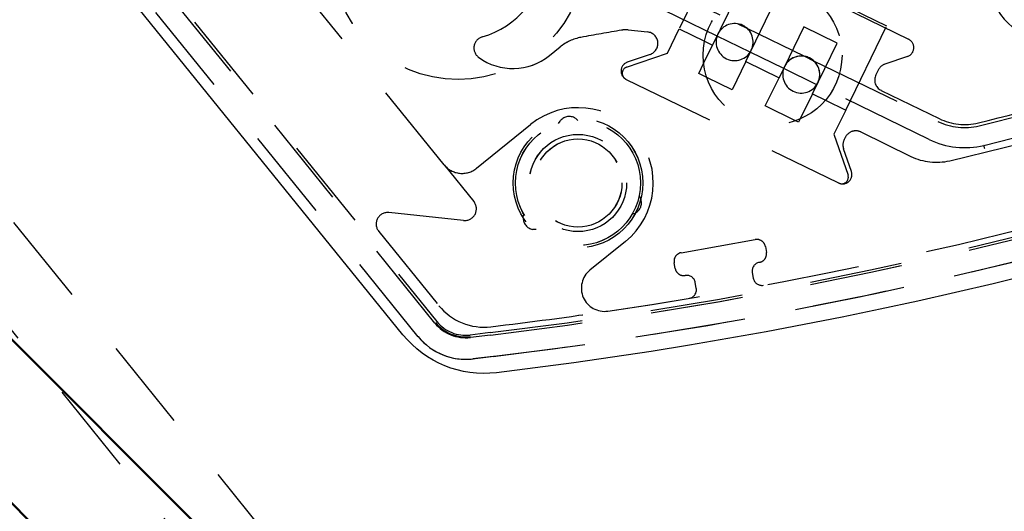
# Model space of a CAD drawing. Extents: x -7591 to -2491, y 6498 to 10061.
# Tile 105 of 125: x -3583 to -3540, y 8317 to 8338. Entities that reach past the tile are written whole.
import ezdxf

# ---------------------------------------------------------------- set-up
doc = ezdxf.new("R2010")
doc.units = 0
doc.header["$MEASUREMENT"] = 0
doc.linetypes.add('HIDDEN', pattern=[7, 4, -3])
doc.layers.get('0').update_dxf_attribs({"linetype": 'CONTINUOUS'})
doc.layers.add('LE_ALL', color=7, linetype='CONTINUOUS', lineweight=50)
doc.layers.add('LE_HIDDEN', color=7, linetype='CONTINUOUS')

msp = doc.modelspace()

# ---------------------------------------------------------------- linework, layer by layer
for points in [[(-3319.187, 8334.814, 0.111006), (-4057.655, 9007.303, 0.000315), (-4060.148, 9008.72, 0.005079), (-4100.612, 9031.15, 0.000315), (-4103.135, 9032.513, 0.252871), (-6267.968, 9031.15, 0.005079), (-6308.432, 9008.72, 0.111325), (-7049.393, 8334.814)], [(-3406.834, 8448.295, -0.288392), (-3562.097, 8322.565, -0.257807), (-3566.129, 8324.201), (-3580.399, 8341.823, -0.257806), (-3581.161, 8346.107, -0.288392), (-3425.898, 8471.837, -0.257808), (-3421.866, 8470.201), (-3407.596, 8452.579, -0.257806), (-3406.834, 8448.295)]]:
    msp.add_lwpolyline(points, format="xyb")
for radius, start, end in [(2396.874, 31.73211, 148.26789), (2391.874, 31.73211, 148.26789), (2372, 31.75, 148.25), (2370, 31.798351, 148.201649), (2345, 32.749986, 147.249993), (2266.165, 35.008825, 144.991175), (2258.065, 35.008857, 144.991143), (2247.115, 35.0089, 144.9911), (2040, 31.798351, 148.201649), (1950, 32.04534, 147.95466), (2025, 32.749986, 50.749986)]:
    msp.add_arc((-5184.29, 7028.429), radius, start, end)
at = {"layer": 'LE_ALL'}
for p, q in [((-3491.212, 8232.189), (-3980.53, 8721.507)), ((-3498.283, 8232.189), (-3980.53, 8714.436))]:
    msp.add_line(p, q, dxfattribs=at)
msp.add_arc((-5184.29, 7028.429), 2000, 31.75, 90, dxfattribs=at)
at = {"layer": 'LE_HIDDEN', "color": 1, "linetype": 'HIDDEN'}
for p, q in [((-3549.572, 8287.859), (-3612.504, 8365.573)), ((-3549.572, 8287.859), (-3612.504, 8365.573)), ((-3551.904, 8285.971), (-3614.836, 8363.685)), ((-3551.903, 8285.971), (-3614.835, 8363.685)), ((-3579.536, 8343.135), (-3564.666, 8324.772)), ((-3579.536, 8343.135), (-3564.665, 8324.772)), ((-3565.47, 8324.12), (-3580.34, 8342.484)), ((-3565.47, 8324.12), (-3580.34, 8342.484)), ((-3564.356, 8331.54), (-3572.852, 8342.031)), ((-3564.356, 8331.54), (-3572.851, 8342.031)), ((-3556.044, 8339.762), (-3551.665, 8337.626)), ((-3556.044, 8339.762), (-3551.665, 8337.626)), ((-3551.723, 8338.838), (-3552.764, 8336.703)), ((-3551.723, 8338.838), (-3552.764, 8336.703)), ((-3551.326, 8336.001), (-3550.256, 8338.196)), ((-3551.326, 8336.001), (-3550.256, 8338.196)), ((-3554.71, 8336.363), (-3554.202, 8337.404)), ((-3554.71, 8336.363), (-3554.202, 8337.404)), ((-3554.202, 8337.404), (-3553.111, 8336.872)), ((-3554.202, 8337.404), (-3553.111, 8336.872)), ((-3551.665, 8337.626), (-3551.275, 8337.436)), ((-3551.665, 8337.626), (-3551.275, 8337.436)), ((-3551.275, 8337.436), (-3548.789, 8336.223)), ((-3551.275, 8337.436), (-3548.789, 8336.223)), ((-3548.818, 8337.494), (-3549.888, 8335.3)), ((-3548.818, 8337.494), (-3549.888, 8335.3)), ((-3547.38, 8336.793), (-3548.818, 8337.494)), ((-3547.379, 8336.793), (-3548.818, 8337.494)), ((-3547.012, 8333.897), (-3545.24, 8337.53)), ((-3547.012, 8333.897), (-3545.24, 8337.53)), ((-3556.411, 8337.363), (-3555.569, 8337.274)), ((-3556.411, 8337.363), (-3555.568, 8337.274)), ((-3551.138, 8336.401), (-3552.565, 8337.097)), ((-3551.138, 8336.401), (-3552.565, 8337.097)), ((-3559.808, 8336.252), (-3559.344, 8336.627)), ((-3559.808, 8336.252), (-3559.344, 8336.627)), ((-3553.15, 8335.911), (-3552.764, 8336.703)), ((-3553.15, 8335.911), (-3552.764, 8336.703)), ((-3553.111, 8336.872), (-3552.764, 8336.703)), ((-3553.111, 8336.872), (-3552.764, 8336.703)), ((-3548.45, 8334.599), (-3547.38, 8336.793)), ((-3548.45, 8334.599), (-3547.379, 8336.793)), ((-3556.471, 8335.756), (-3554.71, 8336.363)), ((-3556.471, 8335.756), (-3554.71, 8336.363)), ((-3555.458, 8336.304), (-3556.443, 8335.965)), ((-3555.458, 8336.304), (-3556.442, 8335.965)), ((-3549.689, 8335.694), (-3551.138, 8336.401)), ((-3549.689, 8335.694), (-3551.138, 8336.401)), ((-3548.789, 8336.223), (-3548.399, 8336.033)), ((-3548.789, 8336.223), (-3548.399, 8336.033)), ((-3551.326, 8336.001), (-3549.888, 8335.3)), ((-3551.326, 8336.001), (-3549.888, 8335.3)), ((-3548.262, 8334.998), (-3549.689, 8335.694)), ((-3548.262, 8334.998), (-3549.689, 8335.694)), ((-3548.399, 8336.033), (-3543.031, 8333.415)), ((-3548.399, 8336.033), (-3543.031, 8333.415)), ((-3545.612, 8335.627), (-3545.711, 8335.423)), ((-3545.612, 8335.627), (-3545.711, 8335.423)), ((-3556.488, 8335.227), (-3556.503, 8335.235)), ((-3556.488, 8335.227), (-3556.503, 8335.235)), ((-3556.488, 8335.227), (-3547.32, 8330.756)), ((-3556.488, 8335.227), (-3547.32, 8330.756)), ((-3548.45, 8334.599), (-3548.977, 8333.518)), ((-3548.45, 8334.599), (-3548.977, 8333.518)), ((-3548.45, 8334.599), (-3547.888, 8334.325)), ((-3548.45, 8334.599), (-3547.888, 8334.325)), ((-3545.481, 8334.754), (-3542.974, 8333.532)), ((-3545.481, 8334.754), (-3542.974, 8333.532)), ((-3547.888, 8334.325), (-3547.012, 8333.897)), ((-3547.888, 8334.325), (-3547.012, 8333.897)), ((-3541.251, 8333.225), (-3541.252, 8333.224)), ((-3541.251, 8333.225), (-3541.252, 8333.224)), ((-3547.082, 8332.612), (-3547.027, 8332.727)), ((-3547.082, 8332.612), (-3547.026, 8332.727)), ((-3546.358, 8332.957), (-3544.193, 8331.901)), ((-3546.358, 8332.957), (-3544.193, 8331.901)), ((-3546.767, 8331.246), (-3547.106, 8332.23)), ((-3546.766, 8331.246), (-3547.105, 8332.23)), ((-3547.305, 8330.748), (-3547.32, 8330.756)), ((-3547.304, 8330.748), (-3547.32, 8330.756)), ((-3567.177, 8328.667), (-3564.577, 8325.457)), ((-3567.176, 8328.667), (-3564.577, 8325.457)), ((-3551.045, 8326.891), (-3551.002, 8326.645)), ((-3551.045, 8326.891), (-3551.002, 8326.645)), ((-3553.464, 8326.211), (-3553.507, 8326.457)), ((-3553.464, 8326.211), (-3553.507, 8326.457)), ((-3562.364, 8324.294), (-3563.233, 8324.19)), ((-3562.364, 8324.294), (-3563.232, 8324.19)), ((-3562.241, 8323.266), (-3563.11, 8323.162))]:
    msp.add_line(p, q, dxfattribs=at)
for points in [[(-5182.29, 9290.46), (-5182.29, 9371.428, -0.254675), (-3214.819, 8297.613), (-3480.587, 8126.665, 0.078205), (-3900.248, 8596.856), (-3840.141, 8670.423, 0.172955), (-5182.29, 9150.428), (-5182.29, 9191.396), (-5164.29, 9191.396), (-5164.29, 9193.396), (-5184.29, 9193.429), (-5204.29, 9193.396), (-5204.29, 9191.396), (-5186.29, 9191.396), (-5186.29, 9150.428, 0.172955), (-6528.439, 8670.424)], [(-3480.587, 8126.665, 0.078205), (-3900.248, 8596.856), (-3840.141, 8670.423)], [(-3408.377, 8451.33, -0.257807), (-3408.088, 8449.707), (-3408.389, 8448.826, -0.288476), (-3562.352, 8324.19), (-3563.22, 8324.086, -0.257723), (-3564.747, 8324.706), (-3579.617, 8343.069)], [(-3408.377, 8451.33, -0.257807), (-3408.088, 8449.707), (-3408.389, 8448.826, -0.288476), (-3562.351, 8324.19), (-3563.22, 8324.086, -0.257723), (-3564.747, 8324.706), (-3579.617, 8343.069)], [(-3552.565, 8337.097), (-3556.596, 8339.063, -0.094659), (-3563.88, 8348.057), (-3564.964, 8352.409)], [(-3552.565, 8337.097), (-3556.595, 8339.063, -0.094659), (-3563.879, 8348.057), (-3564.964, 8352.409)], [(-3505.813, 8345.105, -0.351559), (-3506.085, 8344.542, -0.053212), (-3542.522, 8331.715, -0.173187), (-3544.193, 8331.901)], [(-3505.812, 8345.105, -0.351559), (-3506.084, 8344.542, -0.053212), (-3542.521, 8331.715, -0.173187), (-3544.193, 8331.901)], [(-3507.332, 8344.284, -0.04931), (-3541.043, 8332.38, -0.175442), (-3543.413, 8332.633), (-3548.262, 8334.998)], [(-3507.332, 8344.284, -0.04931), (-3541.043, 8332.38, -0.175442), (-3543.413, 8332.633), (-3548.262, 8334.998)], [(-3553.679, 8339.958), (-3554.017, 8340.939, -0.668179), (-3553.463, 8341.429), (-3544.295, 8336.957, -0.668179), (-3544.341, 8336.22), (-3545.325, 8335.881)], [(-3553.679, 8339.958), (-3554.016, 8340.939, -0.668179), (-3553.463, 8341.429), (-3544.295, 8336.957, -0.668179), (-3544.34, 8336.22), (-3545.325, 8335.881)], [(-3552.527, 8337.189, -1), (-3551.089, 8336.488, -1), (-3552.527, 8337.189)], [(-3552.527, 8337.189, -1), (-3551.089, 8336.488, -1), (-3552.527, 8337.189)], [(-3559.808, 8336.252, -0.341112), (-3562.863, 8336.181, -0.623223), (-3562.704, 8337.064)], [(-3559.808, 8336.252, -0.341112), (-3562.862, 8336.181, -0.623223), (-3562.703, 8337.064)], [(-3549.651, 8335.787, -1), (-3548.213, 8335.085, -1), (-3549.651, 8335.787)], [(-3549.65, 8335.787, -1), (-3548.212, 8335.085, -1), (-3549.65, 8335.787)], [(-3562.949, 8331.392), (-3560.618, 8333.28, -1), (-3556.527, 8328.228), (-3558.056, 8326.99)], [(-3562.949, 8331.392), (-3560.618, 8333.28, -1), (-3556.527, 8328.228), (-3558.056, 8326.99)], [(-3564.356, 8331.54), (-3563.07, 8329.952, -0.668179), (-3563.511, 8329.14), (-3566.736, 8329.479)], [(-3564.356, 8331.54), (-3563.07, 8329.952, -0.668179), (-3563.511, 8329.14), (-3566.736, 8329.479)], [(-3553.942, 8326.762, -0.414214), (-3554.376, 8327.066), (-3554.42, 8327.312, -0.414214), (-3554.115, 8327.746), (-3550.915, 8328.311, -0.414214), (-3550.48, 8328.007), (-3550.437, 8327.76, -0.414214), (-3550.741, 8327.326)], [(-3553.942, 8326.762, -0.414214), (-3554.376, 8327.066), (-3554.419, 8327.312, -0.414214), (-3554.115, 8327.746), (-3550.915, 8328.311, -0.414214), (-3550.48, 8328.007), (-3550.437, 8327.76, -0.414214), (-3550.741, 8327.326)]]:
    msp.add_lwpolyline(points, format="xyb", dxfattribs=at)
for points in [[(-3545.24, 8337.53), (-3552.431, 8341.037), (-3554.202, 8337.404)], [(-3545.24, 8337.53), (-3552.43, 8341.037), (-3554.202, 8337.404)], [(-3553.015, 8335.314), (-3553.36, 8335.482), (-3553.15, 8335.911)], [(-3553.015, 8335.314), (-3553.359, 8335.482), (-3553.15, 8335.911)], [(-3551.326, 8336.001), (-3551.922, 8334.78), (-3553.015, 8335.314)], [(-3551.326, 8336.001), (-3551.921, 8334.78), (-3553.015, 8335.314)], [(-3549.175, 8333.441), (-3550.484, 8334.079), (-3549.888, 8335.3)], [(-3549.174, 8333.441), (-3550.483, 8334.079), (-3549.888, 8335.3)], [(-3547.012, 8333.897), (-3547.52, 8332.856), (-3546.913, 8331.095)], [(-3547.012, 8333.897), (-3547.52, 8332.856), (-3546.913, 8331.095)], [(-3559.408, 8333.322), (-3559.344, 8333.43), (-3559.327, 8333.45)], [(-3559.407, 8333.322), (-3559.344, 8333.43), (-3559.327, 8333.45)], [(-3558.688, 8333.552), (-3558.666, 8333.537), (-3558.572, 8333.454)], [(-3558.688, 8333.552), (-3558.666, 8333.537), (-3558.572, 8333.454)], [(-3548.977, 8333.518), (-3549.046, 8333.378), (-3549.175, 8333.441)], [(-3548.977, 8333.518), (-3549.045, 8333.378), (-3549.174, 8333.441)], [(-3541.008, 8332.234), (-3541.015, 8332.263), (-3541.021, 8332.29), (-3541.028, 8332.315), (-3541.033, 8332.337), (-3541.037, 8332.355), (-3541.041, 8332.369), (-3541.043, 8332.377), (-3541.043, 8332.38)], [(-3541.007, 8332.234), (-3541.014, 8332.263), (-3541.021, 8332.29), (-3541.027, 8332.315), (-3541.033, 8332.337), (-3541.037, 8332.355), (-3541.04, 8332.369), (-3541.042, 8332.377), (-3541.043, 8332.38)], [(-3555.932, 8330.193), (-3555.87, 8330.084), (-3555.86, 8330.059)], [(-3555.931, 8330.193), (-3555.869, 8330.084), (-3555.86, 8330.059)], [(-3560.938, 8329.255), (-3560.936, 8329.281), (-3560.911, 8329.404)], [(-3560.937, 8329.255), (-3560.936, 8329.281), (-3560.911, 8329.404)], [(-3556.092, 8329.455), (-3556.115, 8329.443), (-3556.235, 8329.403)], [(-3556.092, 8329.455), (-3556.115, 8329.443), (-3556.234, 8329.403)], [(-3560.379, 8328.747), (-3560.505, 8328.748), (-3560.53, 8328.752)], [(-3560.379, 8328.747), (-3560.504, 8328.748), (-3560.53, 8328.752)]]:
    msp.add_lwpolyline(points, dxfattribs=at)
for centre, radius in [((-3563.747, 8340.719), 5.5), ((-3563.746, 8340.719), 5.5), ((-3550.172, 8336.27), 3), ((-3550.172, 8336.27), 3), ((-3558.573, 8330.754), 2.8), ((-3558.572, 8330.754), 2.8), ((-3558.573, 8330.754), 2.7), ((-3558.572, 8330.754), 2.7), ((-3558.573, 8330.754), 2.1), ((-3558.572, 8330.754), 2.1), ((-3558.573, 8330.754), 1.9), ((-3558.572, 8330.754), 1.9)]:
    msp.add_circle(centre, radius, dxfattribs=at)
for centre, radius, start, end in [((-5184.29, 7028.429), 2343, 32.798895, 89.951085), ((-5184.29, 7028.429), 1925, 32.75, 82.25), ((-5184.29, 7028.429), 1922.5, 32.809606, 82.190394), ((-5184.29, 7028.429), 1920.5, 32.809668, 82.190332), ((-5184.29, 7028.429), 2341, 33.798936, 50.781029), ((-5184.29, 7028.429), 2341, 33.798936, 50.781029), ((-5184.29, 7028.429), 1923, 32.839385, 57.485103), ((-5184.291, 7028.429), 2025, 32.749986, 50.749986), ((-3584.394, 8508.832), 186.884, -83.43195, -18.50205), ((-3584.394, 8508.832), 185.849, -83.19221, -18.82589), ((-3584.394, 8508.832), 185.849, -83.19221, -18.82589), ((-3584.394, 8508.832), 186.884, -83.19221, -18.82589), ((-3584.393, 8508.827), 180.824, -76.19689, -65.24437), ((-3584.393, 8508.827), 180.824, -76.19689, -65.24437), ((-3538.088, 8339.621), 2.75, 167.9558, 61.8501), ((-3538.088, 8339.621), 2.75, 167.9558, 61.8501), ((-3563.747, 8340.719), 3.8, -74.0688, -5.2352), ((-3563.746, 8340.719), 3.8, -74.0688, -5.2352), ((-3558.086, 8335.073), 2, 100.3797, 129), ((-3558.085, 8335.073), 2, 100.3797, 129), ((-3525.889, 8159.297), 180.7, 99.81294, 100.3797), ((-3525.889, 8159.297), 180.7, 99.81294, 100.3797), ((-3556.516, 8336.368), 1, 84, 99.8129), ((-3556.516, 8336.368), 1, 84, 99.8129), ((-3555.621, 8336.777), 0.5, -71, 84), ((-3555.621, 8336.777), 0.5, -71, 84), ((-3556.313, 8335.587), 0.4, 109, -116), ((-3556.312, 8335.587), 0.4, 109, -116), ((-3556.379, 8335.489), 0.283, 109, -116), ((-3556.379, 8335.489), 0.283, 109, -116), ((-3545.162, 8335.408), 0.5, 109, 154), ((-3545.162, 8335.408), 0.5, 109, 154), ((-3545.262, 8335.204), 0.5, 154, -116), ((-3545.262, 8335.204), 0.5, 154, -116), ((-3584.394, 8508.827), 180.694, -76.19657, -73.95775), ((-3584.394, 8508.827), 180.694, -76.19657, -73.95775), ((-3558.948, 8333.124), 0.5, 58.6851, 139.3149), ((-3558.948, 8333.124), 0.5, 58.6851, 139.3149), ((-3541.878, 8335.779), 2.63, -116, -76.225), ((-3541.878, 8335.779), 2.63, -116, -76.225), ((-3541.879, 8335.779), 2.5, -116, -76.1966), ((-3541.878, 8335.779), 2.5, -116, -76.1966), ((-3546.577, 8332.507), 0.5, 64, 154), ((-3546.577, 8332.507), 0.5, 64, 154), ((-3546.633, 8332.393), 0.5, 154, -161), ((-3546.633, 8332.393), 0.5, 154, -161), ((-3584.396, 8508.832), 185.6, -81.59951, -72.08559), ((-3584.395, 8508.832), 185.6, -81.59951, -72.08559), ((-3563.579, 8332.169), 1, -141, -51), ((-3563.578, 8332.169), 1, -141, -51), ((-3547.145, 8331.115), 0.4, -116, 19), ((-3547.145, 8331.115), 0.4, -116, 19), ((-3547.181, 8331.003), 0.283, -116, 19), ((-3547.181, 8331.003), 0.283, -116, 19), ((-3556.332, 8329.894), 0.5, -61.3149, 19.3149), ((-3556.332, 8329.894), 0.5, -61.3149, 19.3149), ((-3566.788, 8328.982), 0.5, 84, -141), ((-3566.788, 8328.982), 0.5, 84, -141), ((-3560.438, 8329.244), 0.5, 178.6851, -100.6851), ((-3560.438, 8329.244), 0.5, 178.6851, -100.6851), ((-3550.676, 8326.957), 0.375, 100, -170), ((-3550.676, 8326.957), 0.375, 100, -170), ((-3557.427, 8326.213), 1, 129, -81.5995), ((-3557.427, 8326.213), 1, 129, -81.5995), ((-3553.877, 8326.392), 0.375, 10, 100), ((-3553.876, 8326.392), 0.375, 10, 100), ((-3550.633, 8326.71), 0.375, -170, -80), ((-3550.632, 8326.71), 0.375, -170, -80), ((-3553.833, 8326.146), 0.375, -80, 10), ((-3553.833, 8326.146), 0.375, -80, 10), ((-3562.634, 8327.03), 2.5, -141, -83.1743), ((-3562.634, 8327.03), 2.5, -141, -83.1743), ((-3584.396, 8508.832), 185.6, -83.17428, -81.59951), ((-3584.395, 8508.832), 185.6, -83.17428, -81.59951), ((-3563.422, 8325.779), 1.67, -141, -83.1922), ((-3563.422, 8325.779), 1.67, -141, -83.1922), ((-3563.422, 8325.779), 1.6, -141, -83.1922), ((-3563.422, 8325.779), 1.6, -141, -83.1922), ((-3563.422, 8325.779), 2.635, -141, -83.1922), ((-3563.422, 8325.779), 2.635, -141, -81.1731)]:
    msp.add_arc(centre, radius, start, end, dxfattribs=at)

doc.saveas('drawing.dxf')
